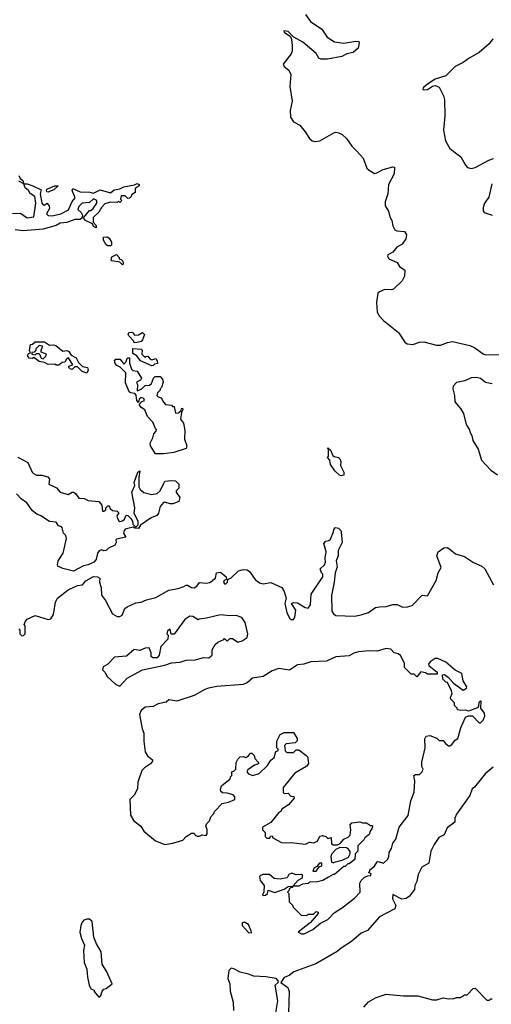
# Model space of a CAD drawing. Extents: x 2239781 to 2394849, y 665654 to 770575.
# Tile 66 of 147: x 2331149 to 2334708, y 688559 to 695990. Entities that reach past the tile are written whole.
import ezdxf

# ---------------------------------------------------------------- set-up
doc = ezdxf.new("R2010")
doc.units = 0

msp = doc.modelspace()

# ---------------------------------------------------------------- linework, layer by layer
at = {"layer": '0CON10XD'}
for points in [[(2333305, 696030), (2333343.3, 695975), (2333428.2, 695918.2), (2333468.8, 695858.8), (2333525, 695823.1), (2333595, 695811.8), (2333685, 695826.9), (2333707.5, 695825), (2333711.2, 695815), (2333703.3, 695775), (2333665, 695742.5), (2333618.5, 695731.5), (2333578.7, 695711.3), (2333472.6, 695692.6), (2333425, 695691.5), (2333405, 695698.6), (2333385.3, 695735.3), (2333285, 695820.5), (2333217, 695857), (2333175, 695901.9), (2333142.5, 695905), (2333143.8, 695895), (2333192.4, 695862.4), (2333201.2, 695841.2), (2333206, 695796), (2333204.8, 695755), (2333197.7, 695732.3), (2333137.8, 695655), (2333145, 695636.9), (2333178.6, 695608.6), (2333193.8, 695575), (2333187.6, 695485), (2333205.8, 695375), (2333191, 695305), (2333193.2, 695255), (2333215, 695219.4), (2333263.8, 695195), (2333304.3, 695144.3), (2333335, 695092.5), (2333355, 695076.7), (2333375, 695071.2), (2333415, 695076.2), (2333520, 695135), (2333535, 695140), (2333556.4, 695136.4), (2333583, 695123), (2333615, 695093.3), (2333655.5, 695035.5), (2333694.6, 694994.6), (2333740, 694945), (2333769.5, 694869.5), (2333785, 694853.3), (2333825, 694830), (2333845, 694832.9), (2333891.3, 694858.7), (2333965, 694880.5), (2333977.3, 694877.3), (2333973.8, 694826.2), (2333931.9, 694745), (2333926.9, 694675), (2333907.5, 694615), (2333906, 694586), (2333932.5, 694545), (2333941.1, 694501.1), (2333956, 694475), (2333963.8, 694435), (2333978.8, 694405), (2333995, 694396), (2334051.9, 694391.9), (2334067.5, 694365), (2334062.9, 694335), (2334035.7, 694295), (2333995, 694272.9), (2333965, 694236), (2333927.5, 694215), (2333923.8, 694205), (2333934, 694184), (2333996.2, 694156.2), (2334015, 694127.5), (2334055, 694100), (2334052.5, 694055), (2334035, 694020), (2333970, 693955), (2333955, 693950), (2333905, 693952.5), (2333865, 693936.7), (2333851.2, 693925), (2333840.6, 693855), (2333845.7, 693785), (2333858.7, 693758.7), (2333895, 693720), (2334008.3, 693628.3), (2334056.2, 693555), (2334072.9, 693542.9), (2334115, 693537.8), (2334165, 693555.5), (2334198, 693558), (2334293.6, 693533.6), (2334325, 693533.3), (2334375.9, 693554.1), (2334415, 693560.8), (2334545, 693532), (2334584.2, 693514.2), (2334645, 693468.8), (2334665, 693460.8), (2334795, 693464.4)], [(2334718.8, 695845), (2334692.7, 695807.3), (2334617.2, 695742.8), (2334540.3, 695699.7), (2334495, 695666.7), (2334433.9, 695636.1), (2334365, 695566.7), (2334285, 695540), (2334225, 695502.5), (2334192.5, 695475), (2334190, 695465), (2334195, 695460), (2334225, 695462.5), (2334263, 695487), (2334285, 695492.5), (2334315, 695480), (2334345.9, 695415.9), (2334353.8, 695385), (2334356, 695265), (2334346.7, 695155), (2334362.5, 695075), (2334395, 695017.5), (2334476.7, 694955), (2334511.7, 694891.7), (2334527.5, 694875), (2334555, 694866.7), (2334585, 694873.8), (2334689.3, 694930.7), (2334725, 694942.5)], [(2331095, 694526), (2331155, 694530), (2331205, 694493.8), (2331255, 694502.5), (2331271.2, 694605), (2331262.5, 694655), (2331228.3, 694678.3), (2331215, 694700), (2331190.7, 694720.7), (2331180, 694750), (2331141.7, 694771.7)], [(2331142.5, 694815), (2331151.7, 694791.7), (2331172.5, 694775), (2331180, 694750), (2331205, 694750), (2331247, 694737), (2331310, 694705), (2331302.5, 694675), (2331316.2, 694605), (2331325, 694592.5), (2331335, 694590), (2331355, 694606.2), (2331372, 694585), (2331373.3, 694565), (2331351.2, 694525), (2331365, 694511.2), (2331395, 694510), (2331460, 694525), (2331516, 694554), (2331545, 694617.5), (2331567.5, 694645), (2331545, 694700), (2331550, 694715), (2331605, 694690), (2331677.7, 694687.7), (2331705, 694680), (2331755, 694706), (2331835, 694682.5), (2331863, 694707), (2331905, 694713.3), (2331935, 694728.8), (2332015, 694742.5), (2332035, 694752.5), (2332050, 694745), (2332050, 694735), (2332020, 694715), (2332020, 694685), (2331991.7, 694668.3), (2331990, 694655), (2331978.3, 694641.7), (2331965, 694640), (2331945, 694660), (2331915, 694660), (2331910, 694635), (2331920, 694625), (2331905, 694610), (2331895, 694620), (2331885, 694610), (2331835, 694612.5), (2331790.7, 694599.3), (2331766.4, 694573.6), (2331745, 694537.5), (2331703.6, 694496.4), (2331702.5, 694462.5), (2331726.1, 694436.1), (2331725, 694420), (2331705, 694430), (2331698.3, 694448.3), (2331645, 694473.3), (2331630, 694495), (2331675, 694550), (2331685, 694550), (2331702.5, 694565), (2331730, 694605), (2331730, 694625), (2331705, 694637.5), (2331675, 694610), (2331620, 694605), (2331595, 694580), (2331588.3, 694558.3), (2331612.5, 694535), (2331622.5, 694515), (2331618.3, 694491.7), (2331605, 694482.5), (2331565, 694481.2), (2331505, 694458.8), (2331455, 694453.3), (2331425, 694436.7), (2331325, 694408), (2331175, 694397.5), (2331115, 694404.2)], [(2334712.3, 694752.3), (2334688.8, 694651.2), (2334656.2, 694605), (2334647, 694573), (2334647, 694547), (2334653.9, 694533.9), (2334715, 694515.8)], [(2331365, 694687.5), (2331355, 694690), (2331350, 694695), (2331355, 694710), (2331415, 694736.7), (2331440, 694735), (2331407.5, 694705), (2331375, 694693.3), (2331365, 694687.5)], [(2331835, 694282.5), (2331815, 694282.5), (2331800.7, 694290.7), (2331782.5, 694325), (2331781.7, 694348.3), (2331811.7, 694351.7), (2331825, 694340), (2331841.7, 694311.7), (2331841.7, 694288.3), (2331835, 694282.5)], [(2331925, 694140), (2331905, 694160), (2331845, 694170), (2331840, 694175), (2331845, 694200), (2331878.3, 694218.3), (2331900, 694195), (2331900, 694185), (2331915, 694180), (2331927, 694167), (2331930, 694145), (2331925, 694140)], [(2332011.7, 693551.7), (2332010, 693565), (2331972.5, 693605), (2331967.5, 693615), (2331971.7, 693628.3), (2331995, 693632.5), (2332006.4, 693626.4), (2332015, 693610), (2332045, 693612.5), (2332075, 693630), (2332090, 693615), (2332076.4, 693573.6), (2332065, 693562.5), (2332035, 693552.5), (2332011.7, 693551.7)], [(2331655, 693322.5), (2331620, 693335), (2331585, 693370), (2331565, 693370), (2331545, 693350), (2331530, 693355), (2331520, 693365), (2331520, 693375), (2331550, 693385), (2331517, 693437), (2331501.7, 693428.3), (2331490, 693405), (2331468.3, 693401.7), (2331445, 693382.5), (2331423.6, 693383.6), (2331415, 693390), (2331365, 693386.7), (2331335, 693402.5), (2331295, 693410), (2331255, 693440), (2331243, 693433), (2331220, 693435), (2331207.5, 693455), (2331215, 693470), (2331230, 693475), (2331222.5, 693495), (2331231.7, 693538.3), (2331245, 693540), (2331265, 693560), (2331335, 693557.5), (2331373, 693533), (2331405, 693536.7), (2331421.7, 693531.7), (2331475, 693487.5), (2331505, 693492.5), (2331520, 693485), (2331537, 693457), (2331575, 693437.5), (2331591.7, 693401.7), (2331621.7, 693371.7), (2331660, 693365), (2331666.7, 693345), (2331655, 693322.5)], [(2331325, 693430), (2331345, 693450), (2331350, 693465), (2331311.7, 693481.7), (2331310, 693495), (2331317, 693503), (2331320, 693525), (2331295, 693530), (2331270, 693505), (2331270, 693495), (2331258.3, 693481.7), (2331241.7, 693478.3), (2331240, 693465), (2331265, 693460), (2331275, 693470), (2331295, 693470), (2331310, 693435), (2331325, 693430)], [(2332145, 693377.5), (2332060, 693415), (2332033, 693453), (2332001.7, 693471.7), (2332001.7, 693508.3), (2332065, 693502.5), (2332072.5, 693495), (2332070, 693465), (2332095, 693440), (2332101.7, 693448.3), (2332115, 693450), (2332130, 693430), (2332145, 693422.5), (2332175, 693432.5), (2332187.5, 693415), (2332190, 693395), (2332165, 693390), (2332155, 693380), (2332145, 693377.5)], [(2332172.5, 692712.5), (2332136.2, 692775), (2332134.2, 692795), (2332153.8, 692835), (2332160, 692865), (2332180, 692885), (2332182.5, 692895), (2332172.5, 692905), (2332153, 692953), (2332113.8, 692995), (2332092.5, 693045), (2332065, 693062.5), (2332050, 693085), (2332071.7, 693108.3), (2332090, 693115), (2332085, 693130), (2332062.5, 693137.5), (2332050, 693125), (2332045, 693100), (2332032.5, 693115), (2332027, 693157), (2332018.3, 693168.3), (2331985, 693173.3), (2331975, 693182.5), (2331948.3, 693248.3), (2331950, 693325), (2331908.3, 693368.3), (2331880.7, 693380.7), (2331870, 693395), (2331865, 693420), (2331875, 693427.5), (2331907, 693427), (2331935, 693390), (2331950, 693405), (2331961.7, 693438.3), (2331978.3, 693438.3), (2331977, 693397), (2331991.7, 693351.7), (2332002.5, 693342.5), (2332035, 693337.5), (2332067.5, 693285), (2332059.3, 693270.7), (2332030, 693255), (2332037.5, 693235), (2332035, 693190), (2332070, 693205), (2332095, 693230), (2332129.3, 693230.7), (2332142.5, 693245), (2332157.5, 693285), (2332171.7, 693298.3), (2332208.3, 693298.3), (2332227, 693277), (2332232.5, 693255), (2332220, 693215), (2332210, 693205), (2332210, 693195), (2332190, 693175), (2332183, 693153), (2332195, 693142.5), (2332216.4, 693136.4), (2332233, 693103), (2332250, 693085), (2332295, 693080), (2332301.7, 693071.7), (2332315, 693070), (2332325, 693020), (2332348.3, 693021.7), (2332368.3, 693041.7), (2332370, 693055), (2332378.3, 693058.3), (2332380, 693045), (2332370, 693025), (2332362.5, 692975), (2332386.2, 692945), (2332395, 692890), (2332393.3, 692825), (2332410, 692775), (2332406.2, 692755), (2332313.3, 692723.3), (2332235, 692713.8), (2332172.5, 692712.5)], [(2334715, 693241.2), (2334665, 693252), (2334625, 693281.2), (2334595, 693290), (2334555, 693288), (2334507.5, 693265), (2334445, 693251.2), (2334420.8, 693225), (2334416.9, 693205), (2334430, 693155), (2334433.5, 693105), (2334476.4, 693056.4), (2334498.5, 693018.5), (2334517.5, 692935), (2334543.3, 692895), (2334545, 692880), (2334561.7, 692851.7), (2334568.8, 692815), (2334608.6, 692748.6), (2334632.5, 692665), (2334705, 692590.8), (2334755, 692554)], [(2333575, 692546.7), (2333562.7, 692552.7), (2333527.5, 692585), (2333493.9, 692633.9), (2333490, 692665), (2333472.5, 692685), (2333480, 692695), (2333480, 692750), (2333473, 692753), (2333475, 692760), (2333495, 692740), (2333511.7, 692701.7), (2333522.5, 692692.5), (2333555, 692686.2), (2333565.7, 692675.7), (2333572, 692655), (2333570, 692625), (2333595.8, 692575.8), (2333595, 692552.5), (2333575, 692546.7)], [(2331135, 692687.5), (2331209.3, 692649.3), (2331243.3, 692575), (2331254.1, 692564.1), (2331275, 692552.5), (2331315, 692552.5), (2331360.7, 692540.7), (2331373, 692523), (2331370, 692485), (2331426.1, 692456.1), (2331455, 692423.3), (2331515, 692406.2), (2331545, 692423.8), (2331555, 692423.8), (2331570, 692415), (2331595, 692380), (2331635, 692376.2), (2331665, 692361.2), (2331745, 692353.3), (2331770, 692325), (2331775, 692280), (2331785, 692280), (2331798.3, 692291.7), (2331800, 692305), (2331815, 692320), (2331825, 692320), (2331831.7, 692301.7), (2331850, 692285), (2331885, 692280), (2331898.3, 692268.3), (2331882.5, 692245), (2331886.7, 692225), (2331898.3, 692208.3), (2331905, 692203.8), (2331925, 692206.7), (2331940.7, 692219.3), (2331950, 692245), (2331955, 692250), (2331965, 692247.5), (2331987.5, 692225), (2332000, 692205), (2332003, 692183), (2332025, 692160), (2332041.7, 692178.3), (2332042.5, 692205), (2332013.6, 692263.6), (2332016.7, 692305), (2331996.2, 692425), (2332017.5, 692475), (2332013.9, 692496.1), (2332040, 692575), (2332056.7, 692585), (2332047.5, 692535), (2332047.5, 692465), (2332057.5, 692445), (2332085, 692422.5), (2332145, 692407.5), (2332187, 692413), (2332210, 692435), (2332236.7, 692493.3), (2332245, 692507.5), (2332295, 692512.5), (2332325, 692510), (2332350, 692485), (2332350, 692455), (2332330, 692435), (2332330, 692425), (2332358, 692385), (2332348.8, 692355), (2332305, 692336.2), (2332285, 692336.2), (2332245, 692350), (2332235, 692347.5), (2332210, 692315), (2332196.2, 692265), (2332185, 692248.8), (2332140.3, 692229.7), (2332060, 692175), (2332045, 692150), (2332018.3, 692151.7), (2332005, 692160), (2331945, 692143.8), (2331936.2, 692135), (2331933.3, 692115), (2331950, 692085), (2331879.3, 692070.7), (2331873.8, 692065), (2331876.2, 692045), (2331868, 692025), (2331818.8, 692001.2), (2331802.5, 691985), (2331785, 691981.2), (2331765, 691988), (2331747.5, 691982.5), (2331736.5, 691963.5), (2331725.7, 691915), (2331708, 691895), (2331665, 691875.6), (2331631.3, 691868.7), (2331555, 691828), (2331475, 691849.2), (2331436.7, 691866.7), (2331433.3, 691875), (2331440, 691905), (2331477.3, 691962.7), (2331502, 692075), (2331497, 692097), (2331480, 692115), (2331470, 692155), (2331465, 692162.5), (2331440.7, 692170.7), (2331425, 692196.7), (2331375, 692203.3), (2331307.5, 692245), (2331277.7, 692257.7), (2331245, 692283.3), (2331203.1, 692343.1), (2331160, 692375), (2331125, 692412.5)], [(2331191.7, 691451.7), (2331204.5, 691465.5), (2331265, 691492.5), (2331365, 691462.5), (2331385, 691467.5), (2331405, 691500), (2331420, 691595), (2331433.8, 691625), (2331515, 691687.8), (2331585, 691720), (2331623.8, 691726.2), (2331647.5, 691755), (2331705, 691788.8), (2331736.1, 691786.1), (2331753.3, 691775), (2331751.4, 691745), (2331764.2, 691705), (2331765.8, 691645.8), (2331796.6, 691606.6), (2331850, 691505), (2331885, 691486.7), (2331905, 691486.7), (2331922.5, 691495), (2331942.5, 691547.5), (2331960.5, 691559.5), (2332025, 691590), (2332065, 691594.3), (2332105, 691612.5), (2332175, 691629.2), (2332275, 691685.8), (2332345, 691698.1), (2332388.6, 691711.4), (2332405, 691722.5), (2332415, 691722.5), (2332445, 691703.8), (2332465, 691703.3), (2332486, 691714), (2332505, 691742.5), (2332555, 691737.5), (2332582.5, 691742.5), (2332627.5, 691775), (2332635, 691816.7), (2332665, 691821.2), (2332706.7, 691785), (2332710, 691765), (2332691.7, 691758.3), (2332687.5, 691745), (2332695, 691732.5), (2332705, 691732.5), (2332717.5, 691745), (2332720, 691765), (2332745, 691776.7), (2332799.1, 691830.9), (2332835, 691840), (2332865, 691838), (2332882, 691825), (2332926.2, 691765), (2332958.8, 691738.8), (2332985, 691732), (2333045, 691742.9), (2333126, 691705), (2333144.2, 691675), (2333158.8, 691625), (2333150, 691585), (2333165.7, 691515), (2333185, 691473.8), (2333195, 691463.8), (2333215, 691463.3), (2333225, 691480), (2333232.5, 691535), (2333200, 691585), (2333215, 691592.5), (2333245, 691590), (2333303.3, 691553.3), (2333325, 691550), (2333342.5, 691575), (2333347.5, 691655), (2333437.5, 691785), (2333437.5, 691805), (2333427.5, 691815), (2333417.5, 691845), (2333450, 691875), (2333457.5, 691895), (2333453.3, 691925), (2333462.5, 691975), (2333443, 692037), (2333460, 692055), (2333481.7, 692058.3), (2333495, 692070), (2333517.5, 692125), (2333518.3, 692141.7), (2333533, 692157), (2333555, 692152.5), (2333572.5, 692135), (2333573.6, 692123.6), (2333581.4, 692045), (2333552, 691985), (2333552, 691945), (2333536.7, 691905), (2333545, 691860), (2333530, 691815), (2333522.5, 691745), (2333500.8, 691645), (2333504.2, 691525), (2333516.2, 691505), (2333535, 691492.9), (2333675, 691489.5), (2333725, 691497.5), (2333781.2, 691515), (2333835, 691552.9), (2333865, 691560), (2333915, 691560.8), (2333965, 691576), (2333996.4, 691576.4), (2334036.4, 691556.4), (2334075, 691558.8), (2334110.7, 691569.3), (2334185, 691647.5), (2334225, 691642.5), (2334291.1, 691758.9), (2334306.5, 691815), (2334330, 691855), (2334297, 691943), (2334306.4, 691973.6), (2334350, 692005), (2334375, 692005.7), (2334394, 691995), (2334438.5, 691958.5), (2334505, 691938.6), (2334572.4, 691892.4), (2334636.4, 691866.4), (2334659.2, 691845), (2334725, 691726)], [(2331905, 690960), (2331959.7, 691020.3), (2332075, 691084), (2332245, 691117.5), (2332295, 691135.7), (2332359.1, 691140.9), (2332405, 691156), (2332475, 691160), (2332535, 691177.5), (2332575.8, 691174.2), (2332602.5, 691195), (2332602.5, 691235), (2332623.3, 691275), (2332645, 691293.3), (2332688.3, 691311.7), (2332695, 691320), (2332715, 691300), (2332735, 691320), (2332755, 691320), (2332795, 691292.5), (2332826.7, 691303.3), (2332865, 691327.5), (2332870, 691355), (2332850.7, 691440.7), (2332825, 691477.5), (2332783.6, 691493.6), (2332735, 691491.2), (2332665, 691498.8), (2332557.7, 691472.3), (2332503.6, 691466.4), (2332495, 691460), (2332455, 691486.2), (2332431.7, 691488.3), (2332395, 691463.3), (2332315, 691353.8), (2332291.7, 691351.7), (2332285, 691390), (2332263.3, 691376.7), (2332260, 691355), (2332270, 691345), (2332267.5, 691315), (2332215, 691260), (2332202.5, 691195), (2332187, 691173), (2332153, 691173), (2332140, 691185), (2332141.7, 691211.7), (2332125, 691250), (2332095, 691246.7), (2332055, 691230), (2332013.9, 691236.1), (2331955, 691186.7), (2331865, 691178.8), (2331815, 691127.5), (2331780, 691105), (2331773, 691083), (2331793, 691063), (2331807.5, 691035), (2331875, 690973.3), (2331905, 690960)], [(2331141.7, 691391.7), (2331150, 691385), (2331150, 691355), (2331165, 691340), (2331178.3, 691341.7), (2331190, 691355), (2331190, 691415), (2331182.5, 691425), (2331191.7, 691451.7)], [(2333275, 689090), (2333295, 689092), (2333360, 689125), (2333419.3, 689170.7), (2333475, 689198.9), (2333521.5, 689248.5), (2333585, 689289.4), (2333675, 689360.5), (2333718.1, 689405), (2333716.2, 689473.8), (2333726.2, 689493.8), (2333751.7, 689518.3), (2333775, 689530), (2333798.3, 689531.7), (2333800, 689545), (2333780, 689555), (2333790, 689565), (2333790, 689575), (2333825, 689602.5), (2333846.4, 689633.6), (2333855, 689636.7), (2333895, 689625.7), (2333926.9, 689655), (2333935.6, 689675), (2333935.8, 689705), (2333955.5, 689735), (2333963.8, 689775), (2333986.7, 689805), (2334013.1, 689896.9), (2334080, 689985), (2334101.4, 690095), (2334125, 690160), (2334131.2, 690245), (2334123.8, 690285), (2334135, 690293.3), (2334165, 690292.5), (2334186.7, 690315), (2334193.3, 690335), (2334183.3, 690355), (2334183, 690387), (2334207.5, 690495), (2334207, 690563), (2334215, 690582.5), (2334245, 690587.5), (2334297, 690567), (2334315, 690550), (2334345, 690550), (2334364, 690524), (2334385, 690510), (2334395, 690510), (2334410, 690520), (2334435, 690553.3), (2334456.2, 690565), (2334476.7, 690645), (2334513.6, 690726.4), (2334535, 690737.5), (2334565, 690736.2), (2334615, 690682.5), (2334625, 690682.5), (2334645.5, 690704.5), (2334660, 690735), (2334656.8, 690756.8), (2334627.5, 690795), (2334630, 690845), (2334625, 690850), (2334613, 690837), (2334611.7, 690808.3), (2334603, 690797), (2334535, 690772.5), (2334515, 690780), (2334475, 690776.7), (2334451.7, 690781.7), (2334450, 690795), (2334430, 690815), (2334430, 690835), (2334401.7, 690861.7), (2334400, 690875), (2334412.5, 690905), (2334407.5, 690925), (2334376.7, 690986.7), (2334365, 690990), (2334343, 691013), (2334340, 691045), (2334355, 691047.5), (2334385, 691026.2), (2334423.6, 690983.6), (2334495, 690930), (2334520, 690945), (2334522.5, 690955), (2334495, 691000), (2334485.7, 691055.7), (2334435, 691082), (2334365, 691141.2), (2334305, 691170), (2334285, 691168.8), (2334246.7, 691145), (2334232.5, 691125), (2334236.2, 691116.2), (2334300, 691065), (2334298.3, 691051.7), (2334225, 691050), (2334211.7, 691061.7), (2334175, 691067.5), (2334145, 691030), (2334125, 691050), (2334101.7, 691051.7), (2334051.7, 691101.7), (2334052.5, 691135), (2334021.2, 691191.2), (2334005, 691204), (2333975, 691212), (2333949.2, 691239.2), (2333915, 691245.5), (2333845.8, 691224.2), (2333785, 691227.1), (2333705, 691218.9), (2333671.1, 691208.9), (2333635, 691188), (2333535, 691181.9), (2333465, 691149.4), (2333345, 691144.4), (2333292.7, 691127.3), (2333245, 691120.8), (2333185, 691082), (2333105, 691092.5), (2333054.4, 691075.6), (2332987.3, 691032.7), (2332905, 691020), (2332865, 690986.2), (2332835, 690974), (2332637.1, 690957.1), (2332574, 690944), (2332545, 690934.2), (2332465, 690888.8), (2332335, 690846.7), (2332275, 690856.7), (2332255, 690840), (2332195, 690828), (2332155, 690807.5), (2332095, 690801.2), (2332064.4, 690775.6), (2332052.5, 690747.5), (2332073, 690637), (2332086.9, 690605), (2332085.6, 690545), (2332095.8, 690465), (2332114.3, 690434.3), (2332150, 690405), (2332151.2, 690395), (2332136.2, 690375), (2332090, 690345), (2332071.1, 690325), (2332039.5, 690235), (2332038, 690185), (2332011.7, 690138.3), (2331979.4, 690105), (2331985.8, 689985.8), (2332010, 689945), (2332063.8, 689903.8), (2332084.5, 689865), (2332172.6, 689792.6), (2332245, 689766), (2332304.4, 689775.6), (2332381.2, 689798.8), (2332405, 689826.7), (2332445, 689850), (2332465, 689850), (2332472.5, 689835), (2332487, 689827), (2332505, 689827.5), (2332525, 689837.5), (2332555, 689833.3), (2332562.5, 689845), (2332562.5, 689875), (2332553, 689907), (2332560, 689925), (2332580, 689945), (2332590, 689975), (2332615, 690000), (2332620, 690015), (2332676.4, 690073.6), (2332725.6, 690084.4), (2332771.2, 690105), (2332773.3, 690125), (2332760.7, 690140.7), (2332715, 690153.3), (2332680, 690155), (2332667.5, 690165), (2332663, 690183), (2332672.3, 690207.7), (2332738.3, 690261.7), (2332740, 690275), (2332750, 690285), (2332750, 690315), (2332765, 690320), (2332780, 690335), (2332782.5, 690385), (2332795, 690410), (2332813, 690427), (2332835, 690430), (2332855, 690422.5), (2332876.4, 690433.6), (2332890, 690455), (2332900, 690455), (2332917, 690437), (2332922.5, 690415), (2332950, 690385), (2332950, 690375), (2332920, 690365), (2332870.7, 690329.3), (2332863.6, 690313.6), (2332875, 690297.5), (2332907, 690287), (2332955, 690300), (2333019.3, 690360.7), (2333045, 690402.5), (2333069.3, 690420.7), (2333081.7, 690468.3), (2333100, 690475), (2333100, 690485), (2333090, 690495), (2333090, 690545), (2333113.6, 690596.4), (2333145, 690610), (2333215, 690610), (2333242.5, 690565), (2333241.7, 690548.3), (2333227, 690533), (2333160, 690525), (2333148.3, 690511.7), (2333153, 690473), (2333165, 690460), (2333215, 690460), (2333235, 690480), (2333255, 690480), (2333309.3, 690439.3), (2333322.5, 690425), (2333323.6, 690413.6), (2333327, 690377), (2333315, 690357.5), (2333225, 690303.3), (2333137.5, 690195), (2333138.3, 690158.3), (2333145, 690150), (2333175, 690152.5), (2333195, 690130), (2333218.3, 690128.3), (2333220, 690115), (2333176.4, 690063.6), (2333127, 690033), (2333120, 690015), (2333103.6, 690006.4), (2333045, 689932.5), (2332980, 689895), (2332980, 689875), (2333000, 689855), (2333000, 689825), (2333013, 689813), (2333037, 689813), (2333041.7, 689828.3), (2333055, 689830), (2333060, 689815), (2333125, 689781.2), (2333155, 689776.7), (2333195, 689781.2), (2333305, 689768.8), (2333335, 689782.5), (2333365, 689777.5), (2333395, 689790), (2333415, 689827.5), (2333435, 689833.3), (2333460, 689825), (2333475, 689810), (2333498.3, 689818.3), (2333500.7, 689770.7), (2333513.9, 689763.9), (2333546.7, 689763.3), (2333566.4, 689773.6), (2333595, 689806.7), (2333628.3, 689821.7), (2333642.5, 689835), (2333647.5, 689875), (2333642.5, 689915), (2333655, 689930), (2333715, 689937.5), (2333735, 689930), (2333765, 689930), (2333795, 689910), (2333805, 689910), (2333810, 689905), (2333807, 689883), (2333793, 689867), (2333785, 689840), (2333753.6, 689816.4), (2333745, 689800), (2333700, 689755), (2333700, 689715), (2333680, 689695), (2333678.3, 689651.7), (2333635, 689620), (2333625, 689620), (2333605, 689600), (2333595, 689600), (2333525, 689540), (2333515, 689540), (2333478.3, 689518.3), (2333437, 689493), (2333395, 689482.5), (2333335, 689480), (2333325, 689470), (2333283, 689467), (2333255, 689450), (2333210, 689450), (2333208.3, 689441.7), (2333195, 689440), (2333181.7, 689428.3), (2333180, 689415), (2333170, 689405), (2333180, 689395), (2333181.7, 689331.7), (2333208.3, 689308.3), (2333211.7, 689291.7), (2333271.7, 689231.7), (2333315, 689230), (2333325, 689240), (2333365, 689240), (2333385, 689260), (2333400, 689255), (2333400, 689245), (2333343, 689177), (2333250, 689105), (2333275, 689090)], [(2334722, 690348), (2334661.7, 690298.3), (2334581.3, 690198.7), (2334564, 690185), (2334545.8, 690135), (2334444.5, 689995.5), (2334432, 689965), (2334431.2, 689935), (2334375, 689890), (2334352.6, 689837.4), (2334312.7, 689817.3), (2334276.9, 689765), (2334252.2, 689715), (2334236.2, 689625), (2334184.4, 689595), (2334155, 689540), (2334145.7, 689485), (2334130.6, 689455), (2334128.8, 689425), (2334091.1, 689375), (2334065, 689357.5), (2334031.8, 689351.8), (2333965, 689387.5), (2333962, 689355), (2333986.5, 689305), (2333979.6, 689280.4), (2333865, 689218.9), (2333772.5, 689117.5), (2333725, 689096.7), (2333653.3, 689033.3), (2333575, 688983.1), (2333545, 688956.9), (2333383.8, 688865), (2333216.7, 688805), (2333183.6, 688776.4), (2333145, 688762.5), (2333120, 688725), (2333172.5, 688685), (2333182.5, 688655), (2333177.5, 688495)], [(2333515, 689627.5), (2333525, 689632.5), (2333582.3, 689647.7), (2333629.3, 689670.7), (2333642.5, 689695), (2333641.7, 689711.7), (2333630, 689730), (2333615, 689740), (2333565, 689742.5), (2333535, 689726.7), (2333503.3, 689695), (2333496.7, 689675), (2333501.7, 689631.7), (2333515, 689627.5)], [(2333385, 689563.3), (2333411.7, 689598.3), (2333430, 689605), (2333430, 689625), (2333410, 689625), (2333390, 689600), (2333367.5, 689585), (2333360, 689565), (2333385, 689563.3)], [(2332985, 689380), (2333005, 689382.5), (2333020, 689395), (2333025, 689420), (2333075, 689403.3), (2333145, 689427.5), (2333175, 689447.5), (2333210, 689450), (2333250, 689495), (2333282.5, 689515), (2333282.5, 689535), (2333275, 689540), (2333235, 689537.5), (2333201.7, 689548.3), (2333180.7, 689539.3), (2333166.1, 689513.9), (2333115, 689502.5), (2333068.3, 689508.3), (2333035, 689540), (2332985, 689540), (2332965, 689532.5), (2332957.5, 689525), (2332963.6, 689493.6), (2332992.5, 689455), (2332991.7, 689408.3), (2332980, 689385), (2332985, 689380)], [(2331745, 688612.5), (2331760, 688625), (2331770.7, 688659.3), (2331785, 688672.5), (2331802.5, 688677.5), (2331846.7, 688715), (2331807.3, 688805), (2331771.1, 688861.1), (2331764.6, 688955), (2331727.9, 689015), (2331707.5, 689065), (2331695.5, 689185), (2331675, 689201.1), (2331655, 689202.9), (2331633.3, 689195), (2331620.3, 689179.7), (2331609.2, 689155), (2331602.9, 689105), (2331615, 689056.7), (2331636.9, 689005), (2331631.1, 688965), (2331634.2, 688875), (2331656.2, 688825), (2331659.4, 688765), (2331674.2, 688704.2), (2331687, 688677), (2331710, 688665), (2331710, 688655), (2331745, 688612.5)], [(2332895, 689100), (2332897, 689107), (2332875, 689162.5), (2332845, 689180), (2332827.5, 689175), (2332827.5, 689155), (2332875, 689102.5), (2332895, 689100)], [(2333082.5, 688495), (2333096.7, 688585), (2333077.5, 688705), (2333100, 688725), (2333102.5, 688735), (2333085, 688753.3), (2333007.3, 688767.3), (2332915, 688770.8), (2332875, 688787.8), (2332812.9, 688802.9), (2332765, 688828.1), (2332745, 688831.4), (2332726.9, 688815), (2332718.4, 688755), (2332734.1, 688715), (2332738.3, 688658.3), (2332759.6, 688575), (2332763.3, 688513.3)], [(2333745, 688538.5), (2333781, 688579), (2333835, 688609.2), (2333876.4, 688623.6), (2333915, 688635.5), (2334045, 688624.1), (2334153.8, 688623.8), (2334265, 688593.3), (2334296.4, 688593.6), (2334345, 688607.5), (2334385, 688600), (2334425, 688602.5), (2334445, 688610), (2334475, 688610), (2334505, 688630), (2334525, 688630), (2334571.7, 688678.3), (2334585, 688680), (2334675, 688590), (2334695, 688590), (2334705, 688600), (2334715, 688600)]]:
    msp.add_lwpolyline(points, dxfattribs=at)

doc.saveas('drawing.dxf')
